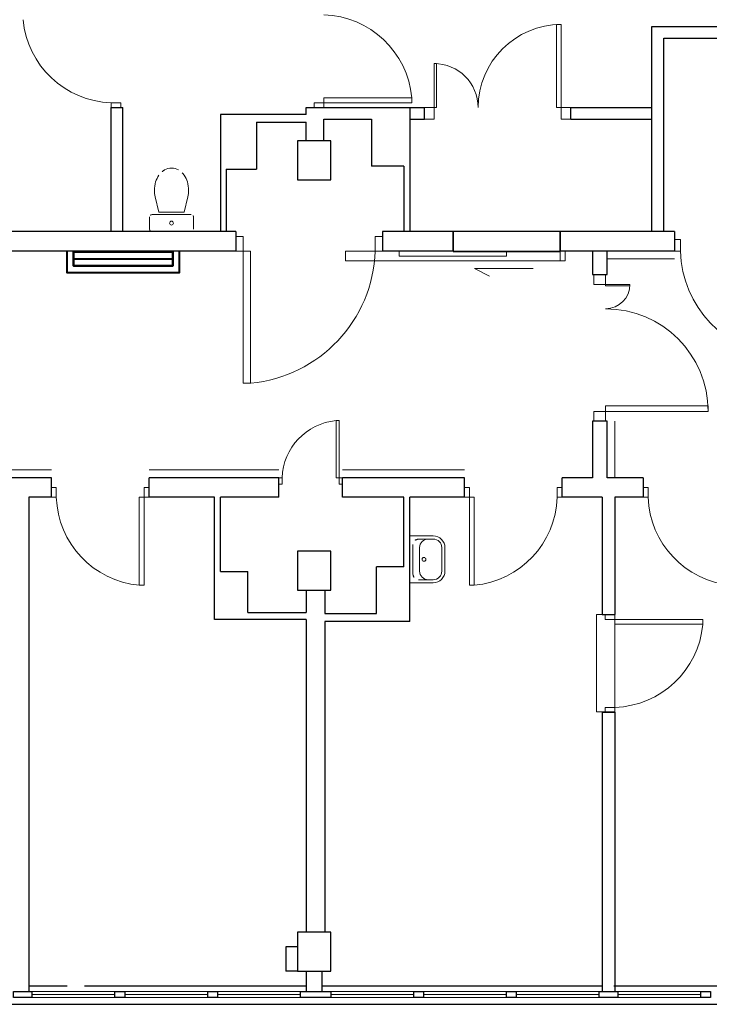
# Model space of a CAD drawing. Header units: millimetres. Extents: x 6612728327 to 6612744462, y 5733542327 to 5733552841.
# Tile 66 of 123: x 6612736881 to 6612737587, y 5733546291 to 5733547299. Entities that reach past the tile are written whole.
import ezdxf

# ---------------------------------------------------------------- set-up
doc = ezdxf.new("R2010")
doc.units = ezdxf.units.MM
doc.header["$MEASUREMENT"] = 0
for name, color, linetype in [('!!!!_SCIANY GRUBE', 7, 'Continuous'), ('A-ARM', 7, 'Continuous'), ('dwa_barierki', 7, 'Continuous'), ('dwa_DRZWI', 7, 'Continuous'), ('dwa_funkcja_komunikacja', 7, 'Continuous'), ('dwa_funkcja_personel', 7, 'Continuous'), ('INST_CO', 7, 'Continuous'), ('STOLARKAOKIENNA', 7, 'Continuous'), ('WIDOK', 7, 'Continuous'), ('WYPOSAZ', 7, 'Continuous')]:
    doc.layers.add(name, color=color, linetype=linetype)

msp = doc.modelspace()

# ---------------------------------------------------------------- linework, layer by layer
at = {"layer": '!!!!_SCIANY GRUBE', "color": 7, "lineweight": 30}
for p, q in [((6612737174.516486, 5733547201.844686), (6612737174.516486, 5733547208.844686)), ((6612737174.516486, 5733547201.844686), (6612737174.516486, 5733547208.844686)), ((6612737280.516486, 5733547208.844686), (6612737280.516486, 5733547081.844686)), ((6612737280.516486, 5733547208.844686), (6612737280.516486, 5733547081.844686)), ((6612737174.516486, 5733547201.844686), (6612737086.516487, 5733547201.844686)), ((6612737086.516487, 5733547201.844686), (6612737086.516487, 5733547081.844686)), ((6612737174.516486, 5733547201.844686), (6612737086.516487, 5733547201.844686)), ((6612737086.516487, 5733547201.844686), (6612737086.516487, 5733547081.844686)), ((6612737123.516486, 5733547193.844687), (6612737123.516486, 5733547145.844686)), ((6612737123.516486, 5733547193.844687), (6612737174.516486, 5733547193.844687)), ((6612737123.516486, 5733547193.844687), (6612737123.516486, 5733547145.844686)), ((6612737123.516486, 5733547193.844687), (6612737174.516486, 5733547193.844687)), ((6612737174.516486, 5733547174.844686), (6612737174.516486, 5733547193.844687)), ((6612737174.516486, 5733547174.844686), (6612737174.516486, 5733547193.844687)), ((6612737192.516487, 5733547174.844686), (6612737192.516487, 5733547196.844686)), ((6612737192.516487, 5733547196.844686), (6612737241.277408, 5733547196.844686)), ((6612737192.516487, 5733547174.844686), (6612737192.516487, 5733547196.844686)), ((6612737192.516487, 5733547196.844686), (6612737241.277408, 5733547196.844686)), ((6612737241.277408, 5733547196.844686), (6612737241.277408, 5733547148.844686)), ((6612737241.277408, 5733547196.844686), (6612737241.277408, 5733547148.844686)), ((6612737092.516487, 5733547145.844686), (6612737092.516487, 5733547081.844686)), ((6612737092.516487, 5733547145.844686), (6612737123.516486, 5733547145.844686)), ((6612737092.516487, 5733547145.844686), (6612737092.516487, 5733547081.844686)), ((6612737092.516487, 5733547145.844686), (6612737092.516487, 5733547081.844686)), ((6612737092.516487, 5733547145.844686), (6612737123.516486, 5733547145.844686)), ((6612737092.516487, 5733547145.844686), (6612737092.516487, 5733547081.844686)), ((6612737274.277408, 5733547148.844686), (6612737241.277408, 5733547148.844686)), ((6612737274.277408, 5733547148.844686), (6612737241.277408, 5733547148.844686)), ((6612737274.277408, 5733547148.844686), (6612737274.277408, 5733547081.844686)), ((6612737274.277408, 5733547148.844686), (6612737274.277408, 5733547081.844686)), ((6612736890.516486, 5733546809.844685), (6612736890.516486, 5733546303.844685)), ((6612736890.516486, 5733546809.844685), (6612736890.516486, 5733546303.844685)), ((6612737080.516487, 5733546684.844685), (6612737080.516487, 5733546809.844685)), ((6612737080.516487, 5733546684.844685), (6612737080.516487, 5733546809.844685)), ((6612737086.516487, 5733546733.844685), (6612737086.516487, 5733546809.844685)), ((6612737086.516487, 5733546733.844685), (6612737086.516487, 5733546809.844685)), ((6612737274.277408, 5733546738.844686), (6612737274.277408, 5733546809.844685)), ((6612737274.277408, 5733546738.844686), (6612737274.277408, 5733546809.844685)), ((6612737280.516486, 5733546682.844685), (6612737280.516486, 5733546809.844685)), ((6612737280.516486, 5733546682.844685), (6612737280.516486, 5733546809.844685)), ((6612737477.516487, 5733546809.844685), (6612737477.516487, 5733546689.844685)), ((6612737477.516487, 5733546809.844685), (6612737477.516487, 5733546689.844685)), ((6612737490.516487, 5733546809.844685), (6612737490.516487, 5733546689.844685)), ((6612737490.516487, 5733546809.844685), (6612737490.516487, 5733546689.844685)), ((6612737086.516487, 5733546733.844685), (6612737114.516487, 5733546733.844685)), ((6612737086.516487, 5733546733.844685), (6612737114.516487, 5733546733.844685)), ((6612737114.516487, 5733546691.844685), (6612737114.516487, 5733546733.844685)), ((6612737114.516487, 5733546691.844685), (6612737114.516487, 5733546733.844685)), ((6612737246.277408, 5733546690.844685), (6612737246.277408, 5733546738.844686)), ((6612737274.277408, 5733546738.844686), (6612737246.277408, 5733546738.844686)), ((6612737246.277408, 5733546690.844685), (6612737246.277408, 5733546738.844686)), ((6612737274.277408, 5733546738.844686), (6612737246.277408, 5733546738.844686)), ((6612737174.516486, 5733546714.844685), (6612737174.516486, 5733546691.844685)), ((6612737174.516486, 5733546714.844685), (6612737174.516486, 5733546691.844685)), ((6612737193.516487, 5733546714.844685), (6612737193.516487, 5733546690.844685)), ((6612737193.516487, 5733546714.844685), (6612737193.516487, 5733546690.844685)), ((6612737114.516487, 5733546691.844685), (6612737174.516486, 5733546691.844685)), ((6612737114.516487, 5733546691.844685), (6612737174.516486, 5733546691.844685)), ((6612737193.516487, 5733546690.844685), (6612737246.277408, 5733546690.844685)), ((6612737193.516487, 5733546690.844685), (6612737246.277408, 5733546690.844685)), ((6612737174.516486, 5733546684.844685), (6612737080.516487, 5733546684.844685)), ((6612737174.516486, 5733546684.844685), (6612737080.516487, 5733546684.844685)), ((6612737174.516486, 5733546684.844685), (6612737174.516486, 5733546364.844685)), ((6612737174.516486, 5733546684.844685), (6612737174.516486, 5733546364.844685)), ((6612737193.516487, 5733546682.844685), (6612737193.516487, 5733546364.844685)), ((6612737280.516486, 5733546682.844685), (6612737193.516487, 5733546682.844685)), ((6612737193.516487, 5733546682.844685), (6612737193.516487, 5733546364.844685)), ((6612737280.516486, 5733546682.844685), (6612737193.516487, 5733546682.844685)), ((6612737477.516487, 5733546589.844685), (6612737477.516487, 5733546303.844685)), ((6612737477.516487, 5733546589.844685), (6612737477.516487, 5733546303.844685)), ((6612737490.516487, 5733546589.844685), (6612737490.516487, 5733546303.844685)), ((6612737490.516487, 5733546589.844685), (6612737490.516487, 5733546303.844685)), ((6612737153.516487, 5733546349.844685), (6612737153.516487, 5733546324.844684)), ((6612737165.516487, 5733546349.844685), (6612737153.516487, 5733546349.844685)), ((6612737153.516487, 5733546349.844685), (6612737153.516487, 5733546324.844684)), ((6612737165.516487, 5733546349.844685), (6612737153.516487, 5733546349.844685)), ((6612737165.516487, 5733546324.844684), (6612737153.516487, 5733546324.844684)), ((6612737165.516487, 5733546324.844684), (6612737153.516487, 5733546324.844684)), ((6612737174.516486, 5733546324.844684), (6612737174.516486, 5733546303.844685)), ((6612737174.516486, 5733546324.844684), (6612737174.516486, 5733546303.844685)), ((6612737190.516486, 5733546324.844684), (6612737190.516486, 5733546303.844685)), ((6612737190.516486, 5733546324.844684), (6612737190.516486, 5733546303.844685)), ((6612731730.516479, 5733546290.844684), (6612738132.516488, 5733546290.844684)), ((6612731742.131554, 5733546290.844684), (6612738132.516488, 5733546290.844684))]:
    msp.add_line(p, q, dxfattribs=at)
for points in [[(6612737528.516487, 5733547081.844686), (6612737528.516487, 5733547291.844686), (6612737777.565066, 5733547291.844686)], [(6612737540.516487, 5733547081.844686), (6612737540.516487, 5733547279.844686), (6612737778.516487, 5733547279.844686)], [(6612736974.516486, 5733547081.844686), (6612736974.516486, 5733547208.844686)], [(6612736974.516486, 5733547208.844686), (6612736986.516486, 5733547208.844686)], [(6612736986.516486, 5733547081.844686), (6612736986.516486, 5733547208.844686)], [(6612737174.516486, 5733547208.844686), (6612737192.516487, 5733547208.844686)], [(6612737192.516487, 5733547208.844686), (6612737280.516486, 5733547208.844686)], [(6612737280.516486, 5733547208.844686), (6612737295.516487, 5733547208.844686)], [(6612737295.516487, 5733547196.844686), (6612737295.516487, 5733547208.844686)], [(6612737445.516486, 5733547208.844686), (6612737528.516487, 5733547208.844686)], [(6612737445.516486, 5733547196.844686), (6612737445.516486, 5733547208.844686)], [(6612737280.516486, 5733547196.844686), (6612737295.516487, 5733547196.844686)], [(6612737445.516486, 5733547196.844686), (6612737528.516487, 5733547196.844686)], [(6612737102.516487, 5733547081.844686), (6612736871.516485, 5733547081.844686)], [(6612737102.516487, 5733547081.844686), (6612737102.516487, 5733547061.844686)], [(6612737324.516487, 5733547081.844686), (6612737252.516486, 5733547081.844686)], [(6612737252.516486, 5733547081.844686), (6612737252.516486, 5733547061.844686)], [(6612737324.516487, 5733547081.844686), (6612737324.516487, 5733547061.844686)], [(6612737551.656341, 5733547081.844686), (6612737434.516486, 5733547081.844686)], [(6612737434.516486, 5733547081.844686), (6612737434.516486, 5733547061.844686)], [(6612737551.656341, 5733547081.844686), (6612737551.656341, 5733547061.844686)], [(6612737102.516487, 5733547061.844686), (6612736871.516485, 5733547061.844686)], [(6612737324.516487, 5733547061.844686), (6612737252.516486, 5733547061.844686)], [(6612737551.656341, 5733547061.844686), (6612737434.516486, 5733547061.844686)], [(6612737467.516487, 5733547061.844686), (6612737467.516487, 5733547037.844686), (6612737482.516487, 5733547037.844686), (6612737482.516487, 5733547061.844686)], [(6612737482.516487, 5733546829.844686), (6612737482.516487, 5733546887.844685), (6612737467.516487, 5733546887.844685), (6612737467.516487, 5733546829.844686)], [(6612736913.516486, 5733546829.844686), (6612736819.516486, 5733546829.844686)], [(6612736913.516486, 5733546809.844685), (6612736913.516486, 5733546829.844686)], [(6612737146.516486, 5733546829.844686), (6612737013.516486, 5733546829.844686)], [(6612737013.516486, 5733546809.844685), (6612737013.516486, 5733546829.844686)], [(6612737146.516486, 5733546809.844685), (6612737146.516486, 5733546829.844686)], [(6612737336.516487, 5733546829.844686), (6612737211.516487, 5733546829.844686)], [(6612737211.516487, 5733546809.844685), (6612737211.516487, 5733546829.844686)], [(6612737336.516487, 5733546809.844685), (6612737336.516487, 5733546829.844686)], [(6612737436.516487, 5733546809.844685), (6612737436.516487, 5733546829.844686)], [(6612737467.516487, 5733546829.844686), (6612737436.516487, 5733546829.844686)], [(6612737519.656341, 5733546829.844686), (6612737482.516487, 5733546829.844686)], [(6612737519.656341, 5733546829.844686), (6612737519.656341, 5733546809.844685)], [(6612736913.516486, 5733546809.844685), (6612736890.516485, 5733546809.844685)], [(6612737080.516487, 5733546809.844685), (6612737013.516486, 5733546809.844685)], [(6612737146.516486, 5733546809.844685), (6612737086.516486, 5733546809.844685)], [(6612737274.277408, 5733546809.844685), (6612737211.516487, 5733546809.844685)], [(6612737336.516487, 5733546809.844685), (6612737280.516486, 5733546809.844685)], [(6612737477.516487, 5733546809.844685), (6612737436.516487, 5733546809.844685)], [(6612737519.656341, 5733546809.844685), (6612737490.516487, 5733546809.844685)], [(6612737477.516487, 5733546689.844685), (6612737490.516487, 5733546689.844685)], [(6612737477.516487, 5733546589.844685), (6612737490.516487, 5733546589.844685)]]:
    msp.add_lwpolyline(points, dxfattribs=at)
for points in [[(6612737165.516487, 5733547134.844686), (6612737199.516487, 5733547134.844686), (6612737199.516487, 5733547174.844686), (6612737165.516487, 5733547174.844686)], [(6612737165.516487, 5733547134.844686), (6612737199.516487, 5733547134.844686), (6612737199.516487, 5733547174.844686), (6612737165.516487, 5733547174.844686)], [(6612737165.516487, 5733546714.844685), (6612737199.516487, 5733546714.844685), (6612737199.516487, 5733546754.844686), (6612737165.516487, 5733546754.844686)], [(6612737165.516487, 5733546714.844685), (6612737199.516487, 5733546714.844685), (6612737199.516487, 5733546754.844686), (6612737165.516487, 5733546754.844686)], [(6612737165.516487, 5733546324.844684), (6612737199.516487, 5733546324.844684), (6612737199.516487, 5733546364.844685), (6612737165.516487, 5733546364.844685)], [(6612737165.516487, 5733546324.844684), (6612737199.516487, 5733546324.844684), (6612737199.516487, 5733546364.844685), (6612737165.516487, 5733546364.844685)], [(6612736874.516486, 5733546303.844685), (6612736893.516486, 5733546303.844685), (6612736893.516486, 5733546297.844685), (6612736874.516486, 5733546297.844685)], [(6612736874.516486, 5733546303.844685), (6612736893.516486, 5733546303.844685), (6612736893.516486, 5733546297.844685), (6612736874.516486, 5733546297.844685)], [(6612736978.516487, 5733546303.844685), (6612736988.516486, 5733546303.844685), (6612736988.516486, 5733546297.844685), (6612736978.516487, 5733546297.844685)], [(6612736978.516487, 5733546303.844685), (6612736988.516486, 5733546303.844685), (6612736988.516486, 5733546297.844685), (6612736978.516487, 5733546297.844685)], [(6612737073.516486, 5733546303.844685), (6612737083.516486, 5733546303.844685), (6612737083.516486, 5733546297.844685), (6612737073.516486, 5733546297.844685)], [(6612737073.516486, 5733546303.844685), (6612737083.516486, 5733546303.844685), (6612737083.516486, 5733546297.844685), (6612737073.516486, 5733546297.844685)], [(6612737168.516486, 5733546303.844685), (6612737199.516487, 5733546303.844685), (6612737199.516487, 5733546297.844685), (6612737168.516486, 5733546297.844685)], [(6612737168.516486, 5733546303.844685), (6612737199.516487, 5733546303.844685), (6612737199.516487, 5733546297.844685), (6612737168.516486, 5733546297.844685)], [(6612737284.516487, 5733546303.844685), (6612737294.516487, 5733546303.844685), (6612737294.516487, 5733546297.844685), (6612737284.516487, 5733546297.844685)], [(6612737284.516487, 5733546303.844685), (6612737294.516487, 5733546303.844685), (6612737294.516487, 5733546297.844685), (6612737284.516487, 5733546297.844685)], [(6612737379.516487, 5733546303.844685), (6612737389.516486, 5733546303.844685), (6612737389.516486, 5733546297.844685), (6612737379.516487, 5733546297.844685)], [(6612737379.516487, 5733546303.844685), (6612737389.516486, 5733546303.844685), (6612737389.516486, 5733546297.844685), (6612737379.516487, 5733546297.844685)], [(6612737474.516487, 5733546303.844685), (6612737493.516487, 5733546303.844685), (6612737493.516487, 5733546297.844685), (6612737474.516487, 5733546297.844685)], [(6612737474.516487, 5733546303.844685), (6612737493.516487, 5733546303.844685), (6612737493.516487, 5733546297.844685), (6612737474.516487, 5733546297.844685)], [(6612737578.516487, 5733546303.844685), (6612737588.516487, 5733546303.844685), (6612737588.516487, 5733546297.844685), (6612737578.516487, 5733546297.844685)], [(6612737578.516487, 5733546303.844685), (6612737588.516487, 5733546303.844685), (6612737588.516487, 5733546297.844685), (6612737578.516487, 5733546297.844685)]]:
    msp.add_lwpolyline(points, close=True, dxfattribs=at)
msp.add_point((6612737192.516487, 5733547208.844686), dxfattribs=at)
msp.add_point((6612737192.516487, 5733547208.844686), dxfattribs=at)
at = {"layer": 'A-ARM', "color": 7, "lineweight": 18}
for p, q in [((6612737019.809324, 5733547117.561131), (6612737023.44302, 5733547101.827718)), ((6612737053.223647, 5733547117.561131), (6612737049.589952, 5733547101.827718)), ((6612737014.016486, 5733547084.344686), (6612737014.016486, 5733547096.844686)), ((6612737016.516486, 5733547099.344686), (6612737056.516486, 5733547099.344686)), ((6612737049.589952, 5733547101.827718), (6612737023.44302, 5733547101.827718)), ((6612737059.016486, 5733547096.844686), (6612737059.016486, 5733547084.344686)), ((6612737056.516486, 5733547081.844686), (6612737016.516486, 5733547081.844686))]:
    msp.add_line(p, q, dxfattribs=at)
msp.add_circle((6612737036.516486, 5733547090.594686), 1.959449, dxfattribs=at)
for centre, radius, start, end in [((6612737038.865438, 5733547128.727777), 18.748712, 120.109375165, 144.462385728), ((6612737036.516487, 5733547132.778401), 14.066284, 90, 120.109375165), ((6612737036.516485, 5733547132.778401), 14.066284, 59.890624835, 90), ((6612737034.167534, 5733547128.727777), 18.748712, 35.537614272, 59.890624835), ((6612737042.575468, 5733547126.077756), 23.30798, 144.462385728, 163.518321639), ((6612737030.457506, 5733547126.077757), 23.307979, 16.481678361, 35.537614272), ((6612737048.433074, 5733547124.344685), 29.416588, 163.518321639, 180), ((6612737048.433075, 5733547124.344686), 29.416589, 180, 193.332380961), ((6612737024.599898, 5733547124.344687), 29.416588, 0, 16.481678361), ((6612737024.599898, 5733547124.344686), 29.416588, 346.667619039, 0), ((6612737016.516486, 5733547096.844686), 2.5, 90, 180), ((6612737056.516486, 5733547096.844686), 2.499999, 0, 90), ((6612737016.516487, 5733547084.344687), 2.500001, 180, 270), ((6612737056.516486, 5733547084.344686), 2.5, 270, 0)]:
    msp.add_arc(centre, radius, start, end, dxfattribs=at)
at = {"layer": 'dwa_barierki', "color": 7, "lineweight": 18}
for points in [[(6612737482.516487, 5733547053.844686), (6612737551.656341, 5733547053.8449)], [(6612737490.516487, 5733546829.844686), (6612737490.516487, 5733546887.844685)], [(6612736913.516486, 5733546837.844884), (6612736819.516486, 5733546837.845053)], [(6612737146.516486, 5733546837.844884), (6612737013.516486, 5733546837.844884)], [(6612737336.516487, 5733546837.844685), (6612737211.516487, 5733546837.844801)]]:
    msp.add_lwpolyline(points, dxfattribs=at)
at = {"layer": 'dwa_DRZWI', "color": 7, "lineweight": 20}
for p, q in [((6612737430.795227, 5733547208.844669), (6612737430.794923, 5733547293.827368)), ((6612737435.516183, 5733547293.827368), (6612737435.516487, 5733547208.844686)), ((6612737305.439483, 5733547253.900574), (6612737305.439322, 5733547208.844686)), ((6612737307.942427, 5733547208.844677), (6612737307.942588, 5733547253.900574)), ((6612737305.439322, 5733547208.844686), (6612737307.942427, 5733547208.844677)), ((6612737435.516487, 5733547208.844686), (6612737430.795227, 5733547208.844669)), ((6612737481.016487, 5733547027.844686), (6612737481.016482, 5733547026.456985)), ((6612737481.016482, 5733547026.456985), (6612737505.99509, 5733547026.456896)), ((6612737505.99509, 5733547027.844596), (6612737481.016487, 5733547027.844686)), ((6612737481.016466, 5733546903.678019), (6612737586.016487, 5733546903.678394)), ((6612737481.016487, 5733546897.844686), (6612737481.016466, 5733546903.678019)), ((6612737586.016487, 5733546897.845061), (6612737481.016487, 5733546897.844686))]:
    msp.add_line(p, q, dxfattribs=at)
for points in [[(6612737430.794923, 5733547293.827368), (6612737435.516183, 5733547293.827368)], [(6612737307.942588, 5733547253.900574), (6612737305.439483, 5733547253.900574)], [(6612737362.059192, 5733547036.16297), (6612737346.667658, 5733547043.940591), (6612737406.71125, 5733547043.940591)], [(6612737505.99509, 5733547026.456896), (6612737505.99509, 5733547027.844596)], [(6612737586.016487, 5733546903.678394), (6612737586.016487, 5733546897.845061)]]:
    msp.add_lwpolyline(points, dxfattribs=at)
for points in [[(6612737282.560076, 5733547213.844847), (6612737192.516478, 5733547213.844686), (6612737192.516469, 5733547218.844686), (6612737282.560066, 5733547218.844847)], [(6612736974.516657, 5733547213.844668), (6612736984.516656, 5733547213.844686), (6612736984.516665, 5733547208.844686), (6612736974.516665, 5733547208.844668)], [(6612737192.516487, 5733547208.844686), (6612737182.516487, 5733547208.844668), (6612737182.516478, 5733547213.844668), (6612737192.516478, 5733547213.844686)], [(6612737305.516487, 5733547196.844686), (6612737305.516487, 5733547208.844686), (6612737295.516487, 5733547208.844686), (6612737295.516487, 5733547196.844686)], [(6612737445.516486, 5733547196.844686), (6612737445.516486, 5733547208.844686), (6612737435.516487, 5733547208.844686), (6612737435.516487, 5733547196.844686)], [(6612737102.516487, 5733547061.844686), (6612737102.516459, 5733547076.844686), (6612737110.01646, 5733547076.8447), (6612737110.016486, 5733547061.844699)], [(6612737245.016487, 5733547061.844941), (6612737245.01646, 5733547076.84494), (6612737252.51646, 5733547076.844954), (6612737252.516486, 5733547061.844954)], [(6612737557.656341, 5733547061.84489), (6612737557.656362, 5733547073.84489), (6612737551.656362, 5733547073.8449), (6612737551.656341, 5733547061.8449)], [(6612737110.016728, 5733546926.779304), (6612737110.016486, 5733547061.844699), (6612737117.516486, 5733547061.844713), (6612737117.516728, 5733546926.779316)], [(6612737439.516486, 5733547061.844686), (6612737214.516486, 5733547061.844686), (6612737214.516486, 5733547051.844687), (6612737439.516486, 5733547051.844687)], [(6612737379.516487, 5733547056.844686), (6612737269.516486, 5733547056.844686), (6612737269.516486, 5733547061.844686), (6612737379.516487, 5733547061.844686)], [(6612737439.516486, 5733547051.844687), (6612737434.516486, 5733547051.844687), (6612737434.516486, 5733547061.844686), (6612737439.516486, 5733547061.844686)], [(6612737469.016487, 5733547027.844686), (6612737481.016487, 5733547027.844686), (6612737481.016487, 5733547037.844686), (6612737469.016487, 5733547037.844686)], [(6612737469.016487, 5733546887.844685), (6612737481.016487, 5733546887.844685), (6612737481.016487, 5733546897.844686), (6612737469.016487, 5733546897.844686)], [(6612737208.266382, 5733546888.373135), (6612737208.266487, 5733546829.844795), (6612737205.016487, 5733546829.84479), (6612737205.016381, 5733546888.373129)], [(6612737149.766486, 5733546829.844691), (6612737149.766498, 5733546823.344691), (6612737146.516499, 5733546823.344686), (6612737146.516486, 5733546829.844686)], [(6612737211.516487, 5733546829.844801), (6612737211.516499, 5733546823.344802), (6612737208.266499, 5733546823.344795), (6612737208.266487, 5733546829.844795)], [(6612736918.516486, 5733546809.844862), (6612736918.516503, 5733546819.844862), (6612736913.516504, 5733546819.844872), (6612736913.516486, 5733546809.844872)], [(6612737013.516486, 5733546809.844691), (6612737013.516504, 5733546819.844692), (6612737008.516504, 5733546819.844701), (6612737008.516486, 5733546809.844701)], [(6612737336.516487, 5733546809.844506), (6612737336.516468, 5733546819.844506), (6612737341.516469, 5733546819.844515), (6612737341.516487, 5733546809.844516)], [(6612737431.516487, 5733546809.844677), (6612737431.516469, 5733546819.844677), (6612737436.516469, 5733546819.844685), (6612737436.516487, 5733546809.844685)], [(6612737524.656341, 5733546809.844862), (6612737524.656359, 5733546819.844862), (6612737519.656359, 5733546819.844872), (6612737519.656341, 5733546809.844872)], [(6612737008.516325, 5733546719.801104), (6612737008.516486, 5733546809.844701), (6612737003.516486, 5733546809.84471), (6612737003.516325, 5733546719.801112)], [(6612737341.516648, 5733546719.800918), (6612737341.516487, 5733546809.844516), (6612737346.516487, 5733546809.844524), (6612737346.516648, 5733546719.800927)], [(6612737490.516666, 5733546689.844685), (6612737480.516665, 5733546689.844703), (6612737480.516657, 5733546684.844703), (6612737490.516657, 5733546684.844685)], [(6612737580.560254, 5733546684.844523), (6612737490.516657, 5733546684.844685), (6612737490.516647, 5733546679.844685), (6612737580.560246, 5733546679.844523)], [(6612737490.516496, 5733546594.844685), (6612737480.516496, 5733546594.844703), (6612737480.516487, 5733546589.844703), (6612737490.516487, 5733546589.844685)]]:
    msp.add_lwpolyline(points, close=True, dxfattribs=at)
for centre, radius, start, end in [((6612736977.609824, 5733547307.3189), 93.525396, 185.237022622, 268.104682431), ((6612737189.423148, 5733547210.370453), 93.525397, 5.237022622, 88.104682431), ((6612737435.516487, 5733547208.844686), 84.982682, 90, 180), ((6612737305.439322, 5733547208.844687), 45.055887, 0, 90), ((6612737104.805139, 5733547066.484694), 140.288095, 275.237022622, 358.104682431), ((6612737669.825418, 5733547065.556692), 112.230476, 181.895317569, 264.762977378), ((6612737481.016487, 5733547027.844686), 24.978603, 270, 0), ((6612737481.016487, 5733546897.844686), 105, 0, 90), ((6612737210.524737, 5733546827.834131), 60.791508, 95.237022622, 178.104682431), ((6612737011.990718, 5733546812.93803), 93.525396, 181.895317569, 264.762977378), ((6612737338.042254, 5733546812.937844), 93.525397, 275.237022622, 358.104682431), ((6612737618.130572, 5733546812.93803), 93.525396, 181.895317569, 264.762977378), ((6612737487.423327, 5733546688.318916), 93.525396, 271.895317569, 354.762977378)]:
    msp.add_arc(centre, radius, start, end, dxfattribs=at)
at = {"layer": 'dwa_funkcja_komunikacja', "color": 7, "lineweight": 30}
msp.add_lwpolyline([(6612737434.581805, 5733547082.001427), (6612737324.77017, 5733547082.001427), (6612737324.77017, 5733547061.529449), (6612737434.581805, 5733547061.529449)], close=True, dxfattribs=at)
at = {"layer": 'dwa_funkcja_personel', "color": 154, "lineweight": 18}
msp.add_lwpolyline([(6612737490.529167, 5733546590.350683), (6612737471.863358, 5733546590.350683), (6612737471.863358, 5733546689.765676), (6612737490.529167, 5733546689.765676)], close=True, dxfattribs=at)
at = {"layer": 'INST_CO', "color": 7, "lineweight": 40}
for points in [[(6612736929.210865, 5733547061.844686), (6612736929.210865, 5733547039.844686), (6612737044.822107, 5733547039.844686), (6612737044.822107, 5733547061.844686)], [(6612736936.210865, 5733547053.953996), (6612736936.210865, 5733547061.063306), (6612737037.822108, 5733547061.063306), (6612737037.822108, 5733547046.844685), (6612736936.210865, 5733547046.844685), (6612736936.210865, 5733547053.953996), (6612737037.822108, 5733547053.953996)], [(6612736936.210865, 5733547061.063306), (6612736936.210865, 5733547046.844685), (6612737037.822108, 5733547046.844685), (6612737037.822108, 5733547061.063306)]]:
    msp.add_lwpolyline(points, dxfattribs=at)
at = {"layer": 'STOLARKAOKIENNA', "color": 7, "lineweight": 18}
for p, q in [((6612736893.516486, 5733546303.844685), (6612736978.516487, 5733546303.844685)), ((6612736893.516486, 5733546303.844685), (6612736978.516487, 5733546303.844685)), ((6612736893.516486, 5733546300.844685), (6612736978.516487, 5733546300.844685)), ((6612736893.516486, 5733546300.844685), (6612736978.516487, 5733546300.844685)), ((6612736893.516486, 5733546297.844685), (6612736978.516487, 5733546297.844685)), ((6612736893.516486, 5733546297.844685), (6612736978.516487, 5733546297.844685)), ((6612736988.516486, 5733546303.844685), (6612737073.516486, 5733546303.844685)), ((6612736988.516486, 5733546303.844685), (6612737073.516486, 5733546303.844685)), ((6612736988.516486, 5733546300.844685), (6612737073.516486, 5733546300.844685)), ((6612736988.516486, 5733546300.844685), (6612737073.516486, 5733546300.844685)), ((6612736988.516486, 5733546297.844685), (6612737073.516486, 5733546297.844685)), ((6612736988.516486, 5733546297.844685), (6612737073.516486, 5733546297.844685)), ((6612737083.516486, 5733546303.844685), (6612737168.516486, 5733546303.844685)), ((6612737083.516486, 5733546303.844685), (6612737168.516486, 5733546303.844685)), ((6612737083.516486, 5733546300.844685), (6612737168.516486, 5733546300.844685)), ((6612737083.516486, 5733546300.844685), (6612737168.516486, 5733546300.844685)), ((6612737083.516486, 5733546297.844685), (6612737168.516486, 5733546297.844685)), ((6612737083.516486, 5733546297.844685), (6612737168.516486, 5733546297.844685)), ((6612737199.516487, 5733546303.844685), (6612737284.516487, 5733546303.844685)), ((6612737199.516487, 5733546303.844685), (6612737284.516487, 5733546303.844685)), ((6612737199.516487, 5733546300.844685), (6612737284.516487, 5733546300.844685)), ((6612737199.516487, 5733546300.844685), (6612737284.516487, 5733546300.844685)), ((6612737199.516487, 5733546297.844685), (6612737284.516487, 5733546297.844685)), ((6612737199.516487, 5733546297.844685), (6612737284.516487, 5733546297.844685)), ((6612737294.516487, 5733546303.844685), (6612737379.516487, 5733546303.844685)), ((6612737294.516487, 5733546303.844685), (6612737379.516487, 5733546303.844685)), ((6612737294.516487, 5733546300.844685), (6612737379.516487, 5733546300.844685)), ((6612737294.516487, 5733546300.844685), (6612737379.516487, 5733546300.844685)), ((6612737294.516487, 5733546297.844685), (6612737379.516487, 5733546297.844685)), ((6612737294.516487, 5733546297.844685), (6612737379.516487, 5733546297.844685)), ((6612737389.516486, 5733546303.844685), (6612737474.516487, 5733546303.844685)), ((6612737389.516486, 5733546303.844685), (6612737474.516487, 5733546303.844685)), ((6612737389.516486, 5733546300.844685), (6612737474.516487, 5733546300.844685)), ((6612737389.516486, 5733546300.844685), (6612737474.516487, 5733546300.844685)), ((6612737389.516486, 5733546297.844685), (6612737474.516487, 5733546297.844685)), ((6612737389.516486, 5733546297.844685), (6612737474.516487, 5733546297.844685)), ((6612737493.516487, 5733546303.844685), (6612737578.516487, 5733546303.844685)), ((6612737493.516487, 5733546303.844685), (6612737578.516487, 5733546303.844685)), ((6612737493.516487, 5733546300.844685), (6612737578.516487, 5733546300.844685)), ((6612737493.516487, 5733546300.844685), (6612737578.516487, 5733546300.844685)), ((6612737493.516487, 5733546297.844685), (6612737578.516487, 5733546297.844685)), ((6612737493.516487, 5733546297.844685), (6612737578.516487, 5733546297.844685))]:
    msp.add_line(p, q, dxfattribs=at)
at = {"layer": 'WIDOK', "color": 7}
for p, q in [((6612736890.516486, 5733546309.844685), (6612736929.516486, 5733546309.844685)), ((6612736890.516486, 5733546309.844685), (6612736929.516486, 5733546309.844685)), ((6612736947.516486, 5733546309.844685), (6612737174.516486, 5733546309.844685)), ((6612736947.516486, 5733546309.844685), (6612737174.516486, 5733546309.844685)), ((6612737190.516486, 5733546309.844685), (6612737477.516487, 5733546309.844685)), ((6612737190.516486, 5733546309.844685), (6612737477.516487, 5733546309.844685)), ((6612737489.516487, 5733546309.844685), (6612737774.516488, 5733546309.844685)), ((6612737490.516487, 5733546309.844685), (6612737774.516488, 5733546309.844685)), ((6612731676.016479, 5733546290.844687), (6612738135.516488, 5733546290.844684)), ((6612731729.87007, 5733546290.844684), (6612738135.516488, 5733546290.844684)), ((6612731742.131554, 5733546290.844684), (6612738135.516488, 5733546290.844684)), ((6612731742.131554, 5733546290.844684), (6612738135.516488, 5733546290.844684))]:
    msp.add_line(p, q, dxfattribs=at)
at = {"layer": 'WYPOSAZ', "color": 7, "lineweight": 18}
for p, q in [((6612737280.516486, 5733546770.344685), (6612737280.516486, 5733546722.344686)), ((6612737280.516486, 5733546770.344685), (6612737304.516486, 5733546770.344685)), ((6612737283.716486, 5733546761.544685), (6612737283.716486, 5733546731.144686)), ((6612737289.316487, 5733546767.144685), (6612737304.516486, 5733546767.144685)), ((6612737290.532958, 5733546758.344685), (6612737290.532958, 5733546734.344685)), ((6612737313.316486, 5733546758.344685), (6612737313.316486, 5733546734.344685)), ((6612737316.516487, 5733546758.344685), (6612737316.516487, 5733546734.344685)), ((6612737280.516486, 5733546722.344686), (6612737304.516486, 5733546722.344686)), ((6612737289.316487, 5733546725.544684), (6612737304.516486, 5733546725.544684))]:
    msp.add_line(p, q, dxfattribs=at)
msp.add_circle((6612737294.987968, 5733546746.344685), 1.962885, dxfattribs=at)
for centre, radius, start, end in [((6612737289.316486, 5733546761.544684), 5.6, 90, 180), ((6612737299.332958, 5733546758.344685), 8.8, 90, 180), ((6612737304.516486, 5733546758.344685), 12, 0, 90), ((6612737304.516486, 5733546758.344685), 8.8, 0, 90), ((6612737289.316488, 5733546731.144687), 5.600002, 180, 270), ((6612737299.332958, 5733546734.344685), 8.8, 180, 270), ((6612737304.516486, 5733546734.344685), 8.8, 270, 0), ((6612737304.516487, 5733546734.344686), 12, 270, 0)]:
    msp.add_arc(centre, radius, start, end, dxfattribs=at)

doc.saveas('drawing.dxf')
